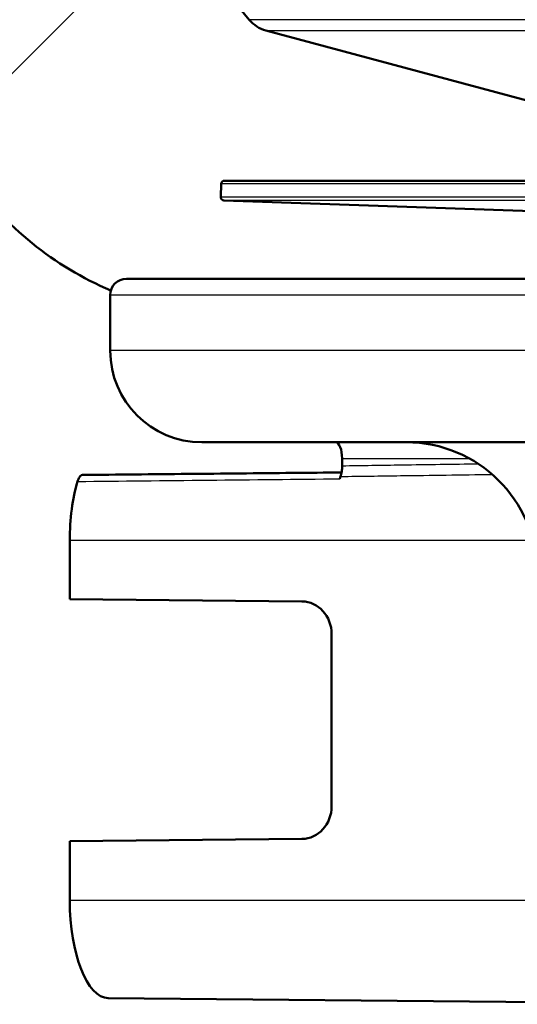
# Model space of a CAD drawing. Header units: millimetres. Extents: x 100 to 2000, y 93 to 4053.
# Tile 7 of 23: x 747 to 762, y 1526 to 1557. Entities that reach past the tile are written whole.
import ezdxf

# ---------------------------------------------------------------- set-up
doc = ezdxf.new("R2010")
doc.units = ezdxf.units.MM
doc.header["$LTSCALE"] = 10
for name, color, linetype, lineweight in [('Hatch', 7, 'Continuous', 9), ('Visible Edges(ISO)', 7, 'Continuous', 50), ('Visible Tangent Edges(ISO)', 7, 'Continuous', 25)]:
    doc.layers.add(name, color=color, linetype=linetype, lineweight=lineweight)

msp = doc.modelspace()

# ---------------------------------------------------------------- hatches: boundary and pattern name
at = {"layer": 'Hatch'}
h = msp.add_hatch(dxfattribs=at)
h.set_pattern_fill('ANSI31', color=256, scale=254, style=0)
h.set_pattern_definition([(45, (0, 0), (-22.45064, 22.45064), [])])
edge = h.paths.add_edge_path()
edge.add_line((750.214, 1548.66), (765.544, 1548.66))
edge.add_line((765.544, 1548.66), (765.408, 1550.602))
edge.add_ellipse((765.11, 1549.439), major_axis=(1.199, -0.042), ratio=1, start_angle=77.607, end_angle=90)
edge.add_line((765.152, 1550.639), (753.193, 1551.056))
edge.add_ellipse((753.197, 1551.156), major_axis=(-0.0999, 0.0035), ratio=1, start_angle=0, end_angle=90, ccw=False)
edge.add_line((753.097, 1551.16), (753.111, 1551.56))
edge.add_ellipse((753.211, 1551.556), major_axis=(0.0035, 0.0999), ratio=1, start_angle=2, end_angle=90, ccw=False)
edge.add_line((753.211, 1551.656), (765.335, 1551.656))
edge.add_line((765.335, 1551.656), (765.264, 1552.664))
edge.add_ellipse((764.267, 1552.594), major_axis=(-0.07, 0.998), ratio=1, start_angle=270, end_angle=341)
edge.add_line((764.525, 1553.56), (754.48, 1556.251))
edge.add_ellipse((754.739, 1557.217), major_axis=(-0.966, 0.259), ratio=1, start_angle=54.5, end_angle=90, ccw=False)
edge.add_line((753.967, 1556.581), (752.303, 1558.6))
edge.add_ellipse((753.075, 1559.236), major_axis=(-0.636, 0.772), ratio=1, start_angle=54.5, end_angle=90, ccw=False)
edge.add_line((752.077, 1559.166), (751.93, 1561.263))
edge.add_ellipse((748.439, 1561.019), major_axis=(-0.244, 3.491), ratio=1, start_angle=270, end_angle=353)
edge.add_line((748.622, 1564.514), (579.886, 1573.357))
edge.add_spline(control_points=[(579.886, 1573.357), (578.254, 1573.443), (576.646, 1573.794), (573.609, 1575.002), (572.199, 1575.851), (569.466, 1578.175), (568.239, 1579.719), (566.447, 1583.189), (565.898, 1585.083), (565.728, 1587.029)], knot_values=[-2.152597, -2.152597, -2.152597, -2.152597, -1.662265, -1.662265, -1.171933, -1.171933, -0.585967, -0.585967, 0, 0, 0, 0], degree=3, periodic=0)
edge.add_line((565.728, 1587.029), (550.334, 1762.983))
edge.add_ellipse((548.84, 1762.852), major_axis=(-0.131, 1.494), ratio=1, start_angle=270, end_angle=355)
edge.add_line((548.84, 1764.352), (533.714, 1764.352))
edge.add_line((533.714, 1764.352), (533.714, 1758.352))
edge.add_line((533.714, 1758.352), (539.214, 1758.352))
edge.add_line((539.214, 1758.352), (541.214, 1758.352))
edge.add_ellipse((541.214, 1757.352), major_axis=(1, 0), ratio=1, start_angle=0, end_angle=90, ccw=False)
edge.add_line((542.214, 1757.352), (542.214, 1756.113))
edge.add_ellipse((540.768, 1751.852), major_axis=(1.447, 4.261), ratio=1, start_angle=293.7503, end_angle=360, ccw=False)
edge.add_line((545.251, 1752.244), (560.091, 1582.622))
edge.add_spline(control_points=[(560.091, 1582.622), (560.281, 1580.451), (560.824, 1578.326), (562.575, 1574.335), (563.771, 1572.495), (566.995, 1568.962), (569.109, 1567.399), (573.818, 1565.172), (576.367, 1564.529), (578.968, 1564.393)], knot_values=[-2.870129, -2.870129, -2.870129, -2.870129, -2.216354, -2.216354, -1.562578, -1.562578, -0.781289, -0.781289, 0, 0, 0, 0], degree=3, periodic=0)
edge.add_line((578.968, 1564.393), (737.73, 1556.072))
edge.add_ellipse((737.207, 1546.086), major_axis=(9.986, -0.523), ratio=1, start_angle=37.8602, end_angle=90, ccw=False)
edge.add_ellipse((753.618, 1557.518), major_axis=(5.716, -8.205), ratio=1, start_angle=270, end_angle=302.2923)
edge.add_ellipse((750.214, 1548.16), major_axis=(0.143, 0.479), ratio=1, start_angle=16.5598, end_angle=90, ccw=False)
edge = h.paths.add_edge_path()
edge.add_line((854.885, 1548.66), (870.214, 1548.66))
edge.add_ellipse((870.214, 1548.16), major_axis=(0.5, 0), ratio=1, start_angle=16.5598, end_angle=90, ccw=False)
edge.add_ellipse((866.811, 1557.518), major_axis=(9.215, 3.883), ratio=1, start_angle=270, end_angle=302.2923)
edge.add_ellipse((883.222, 1546.086), major_axis=(5.716, 8.205), ratio=1, start_angle=37.8602, end_angle=90, ccw=False)
edge.add_line((882.698, 1556.072), (1041.461, 1564.393))
edge.add_spline(control_points=[(1041.461, 1564.393), (1043.637, 1564.507), (1045.78, 1564.976), (1049.83, 1566.587), (1051.71, 1567.718), (1055.354, 1570.816), (1056.99, 1572.875), (1059.379, 1577.503), (1060.111, 1580.028), (1060.338, 1582.622)], knot_values=[-2.870129, -2.870129, -2.870129, -2.870129, -2.216354, -2.216354, -1.562578, -1.562578, -0.781289, -0.781289, 0, 0, 0, 0], degree=3, periodic=0)
edge.add_line((1060.338, 1582.622), (1075.178, 1752.244))
edge.add_ellipse((1079.661, 1751.852), major_axis=(0.392, 4.483), ratio=1, start_angle=23.7503, end_angle=90, ccw=False)
edge.add_line((1078.214, 1756.113), (1078.214, 1757.352))
edge.add_ellipse((1079.214, 1757.352), major_axis=(0, 1), ratio=1, start_angle=0, end_angle=90, ccw=False)
edge.add_line((1079.214, 1758.352), (1081.214, 1758.352))
edge.add_line((1081.214, 1758.352), (1086.714, 1758.352))
edge.add_line((1086.714, 1758.352), (1086.714, 1764.352))
edge.add_line((1086.714, 1764.352), (1071.589, 1764.352))
edge.add_ellipse((1071.589, 1762.852), major_axis=(-1.5, 0), ratio=1, start_angle=270, end_angle=355)
edge.add_line((1070.095, 1762.983), (1054.701, 1587.029))
edge.add_spline(control_points=[(1054.701, 1587.029), (1054.558, 1585.401), (1054.151, 1583.807), (1052.837, 1580.813), (1051.94, 1579.434), (1049.522, 1576.784), (1047.937, 1575.612), (1044.405, 1573.942), (1042.493, 1573.459), (1040.543, 1573.357)], knot_values=[-2.152597, -2.152597, -2.152597, -2.152597, -1.662265, -1.662265, -1.171933, -1.171933, -0.585967, -0.585967, 0, 0, 0, 0], degree=3, periodic=0)
edge.add_line((1040.543, 1573.357), (871.807, 1564.514))
edge.add_ellipse((871.99, 1561.019), major_axis=(-3.495, -0.183), ratio=1, start_angle=270, end_angle=353)
edge.add_line((868.498, 1561.263), (868.352, 1559.166))
edge.add_ellipse((867.354, 1559.236), major_axis=(-0.07, -0.998), ratio=1, start_angle=54.5, end_angle=90, ccw=False)
edge.add_line((868.126, 1558.6), (866.462, 1556.581))
edge.add_ellipse((865.69, 1557.217), major_axis=(-0.636, -0.772), ratio=1, start_angle=54.5, end_angle=90, ccw=False)
edge.add_line((865.949, 1556.251), (855.903, 1553.56))
edge.add_ellipse((856.162, 1552.594), major_axis=(-0.966, -0.259), ratio=1, start_angle=270, end_angle=341)
edge.add_line((855.165, 1552.664), (855.094, 1551.656))
edge.add_line((855.094, 1551.656), (867.218, 1551.656))
edge.add_ellipse((867.218, 1551.556), major_axis=(0.1, 0), ratio=1, start_angle=2, end_angle=90, ccw=False)
edge.add_line((867.318, 1551.56), (867.332, 1551.16))
edge.add_ellipse((867.232, 1551.156), major_axis=(0.0035, -0.0999), ratio=1, start_angle=0, end_angle=90, ccw=False)
edge.add_line((867.235, 1551.056), (855.277, 1550.639))
edge.add_ellipse((855.319, 1549.439), major_axis=(1.162, 0.298), ratio=1, start_angle=77.607, end_angle=90)
edge.add_line((855.02, 1550.602), (854.885, 1548.66))

# ---------------------------------------------------------------- linework, layer by layer
at = {"layer": 'Visible Edges(ISO)'}
for p, q in [((753.967, 1556.581), (752.303, 1558.6)), ((764.525, 1553.56), (754.48, 1556.251)), ((867.218, 1551.656), (753.211, 1551.656)), ((753.111, 1551.56), (753.097, 1551.16)), ((765.152, 1550.639), (753.193, 1551.056)), ((750.214, 1548.66), (765.544, 1548.66)), ((749.714, 1546.46), (749.714, 1548.16)), ((867.914, 1543.66), (752.514, 1543.66)), ((756.809, 1543.16), (756.809, 1542.93)), ((748.477, 1538.86), (748.477, 1540.66)), ((748.477, 1538.86), (755.581, 1538.792)), ((756.488, 1537.792), (756.488, 1532.527)), ((755.581, 1531.527), (748.477, 1531.46)), ((748.477, 1529.66), (748.477, 1531.46)), ((749.656, 1526.66), (769.592, 1526.47))]:
    msp.add_line(p, q, dxfattribs=at)
for centre, radius, start, end in [((754.739, 1557.217), 1, 219.5, 255), ((753.618, 1557.518), 10, 214.8602, 247.1526), ((753.211, 1551.556), 0.1, 90, 178), ((753.197, 1551.156), 0.1, 178, 268), ((750.214, 1548.16), 0.5, 90, 180), ((752.514, 1546.46), 2.8, 180, 270), ((758.771, 1539.66), 4, 0.5, 90)]:
    msp.add_arc(centre, radius, start, end, dxfattribs=at)
for centre, major_axis, ratio, start_param, end_param in [((756.612, 1543.16), (0, 0.5), 0.394309, 4.712389, 6.283185), ((757.701, 1540.66), (0, 3.076), 0.394309, 0.883047, 0.912388), ((749.66, 1540.66), (0, 3), 0.394309, 0.927291, 1.570796), ((755.573, 1537.792), (0, 1), 0.915537, 4.712389, 6.274459), ((755.573, 1532.527), (0, 1), 0.915537, 3.150319, 4.712389), ((749.66, 1529.66), (0, -3), 0.394309, 4.712389, 6.279441)]:
    msp.add_ellipse(centre, major_axis=major_axis, ratio=ratio, start_param=start_param, end_param=end_param, dxfattribs=at)
for points, knots in [([(756.809, 1542.93), (756.809, 1542.873), (756.805, 1542.816), (756.79, 1542.707), (756.779, 1542.657), (756.764, 1542.613)], [0, 0, 0, 0, 0.01723884, 0.01723884, 0.03447707, 0.03447707, 0.03447707, 0.03447707]), ([(748.871, 1542.66), (748.846, 1542.66), (748.82, 1542.647), (748.781, 1542.605), (748.765, 1542.583), (748.737, 1542.528), (748.725, 1542.496), (748.714, 1542.46)], [0.00018759, 0.00018759, 0.00018759, 0.00018759, 0.01953174, 0.01953174, 0.03299813, 0.03299813, 0.04646462, 0.04646462, 0.04646462, 0.04646462]), ([(748.871, 1542.66), (749.406, 1542.665), (749.941, 1542.67), (751.011, 1542.68), (751.546, 1542.685), (752.617, 1542.695), (753.152, 1542.7), (754.222, 1542.711), (754.757, 1542.716), (755.792, 1542.726), (756.293, 1542.73), (756.793, 1542.735)], [0.0500032, 0.0500032, 0.0500032, 0.0500032, 0.2250115, 0.2250115, 0.4000198, 0.4000198, 0.5750281, 0.5750281, 0.7500364, 0.7500364, 0.9137296, 0.9137296, 0.9137296, 0.9137296])]:
    msp.add_open_spline(points, degree=3, knots=knots, dxfattribs=at)
at = {"layer": 'Visible Tangent Edges(ISO)'}
for p, q in [((866.462, 1556.581), (753.967, 1556.581)), ((754.48, 1556.251), (865.949, 1556.251)), ((867.318, 1551.56), (753.111, 1551.56)), ((753.097, 1551.16), (867.332, 1551.16)), ((867.235, 1551.056), (753.193, 1551.056)), ((870.714, 1548.16), (749.714, 1548.16)), ((870.714, 1546.46), (749.714, 1546.46)), ((756.809, 1543.16), (760.707, 1543.16)), ((748.477, 1540.66), (762.644, 1540.66)), ((748.477, 1529.66), (765.022, 1529.66))]:
    msp.add_line(p, q, dxfattribs=at)
for points, knots in [([(760.983, 1542.992), (760.2, 1542.981), (759.417, 1542.969), (758.026, 1542.948), (757.417, 1542.939), (756.809, 1542.93)], [0.5722285, 0.5722285, 0.5722285, 0.5722285, 0.8279198, 0.8279198, 1.0265279, 1.0265279, 1.0265279, 1.0265279]), ([(756.764, 1542.613), (757.374, 1542.621), (757.983, 1542.629), (759.528, 1542.65), (760.463, 1542.663), (761.398, 1542.676)], [-1.0269643, -1.0269643, -1.0269643, -1.0269643, -0.8279198, -0.8279198, -0.5224401, -0.5224401, -0.5224401, -0.5224401]), ([(748.714, 1542.46), (750.049, 1542.473), (751.385, 1542.487), (754.061, 1542.515), (755.401, 1542.528), (756.742, 1542.542)], [0.0500024, 0.0500024, 0.0500024, 0.0500024, 0.4866684, 0.4866684, 0.9250439, 0.9250439, 0.9250439, 0.9250439])]:
    msp.add_open_spline(points, degree=3, knots=knots, dxfattribs=at)

doc.saveas('drawing.dxf')
